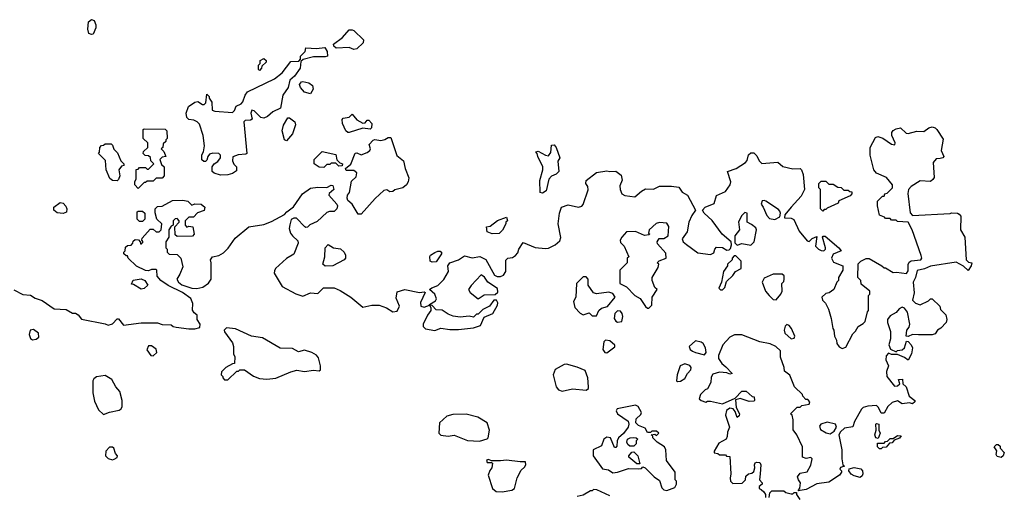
# Model space of a CAD drawing. Extents: x 2106670 to 2323771, y 35271 to 224896.
# Tile 97 of 256: x 2211225 to 2217797, y 75480 to 78659. Entities that reach past the tile are written whole.
import ezdxf

# ---------------------------------------------------------------- set-up
doc = ezdxf.new("R2010")
doc.units = 0

msp = doc.modelspace()

# ---------------------------------------------------------------- linework, layer by layer
at = {"layer": '0CON20XD'}
for points in [[(2211705, 78560), (2211687, 78567), (2211680, 78595), (2211683.3, 78645), (2211705, 78658.8), (2211723, 78653), (2211733.3, 78625), (2211733.3, 78605), (2211715, 78562.5), (2211705, 78560)], [(2213455, 78458.8), (2213425, 78473.3), (2213338.3, 78468.3), (2213321.7, 78481.7), (2213320, 78495), (2213379.3, 78540.7), (2213425, 78590), (2213445, 78590), (2213456.4, 78586.4), (2213520, 78525), (2213517.5, 78505), (2213475, 78463.3), (2213455, 78458.8)], [(2212565, 77620), (2212523, 77633), (2212510, 77645), (2212510, 77675), (2212522.5, 77695), (2212548.1, 77711.9), (2212564.3, 77735), (2212564.3, 77754.3), (2212553.4, 77763.4), (2212515, 77767.5), (2212490.9, 77759.1), (2212480, 77745), (2212475, 77720), (2212465, 77710), (2212455, 77710), (2212441.7, 77721.7), (2212440, 77755), (2212452.5, 77775), (2212457.5, 77815), (2212450, 77885), (2212425, 77960), (2212410, 77975), (2212387, 77987), (2212355, 77992.5), (2212340, 78005), (2212337, 78033), (2212351.7, 78078.3), (2212395, 78106.7), (2212415, 78112.5), (2212445, 78092.5), (2212457, 78093), (2212467, 78103), (2212475, 78160), (2212490, 78145), (2212490, 78135), (2212507, 78107), (2212510, 78055), (2212527, 78047), (2212645, 78038.8), (2212658.3, 78051.7), (2212670.3, 78079.7), (2212703, 78097), (2212715, 78110), (2212730, 78155), (2212745, 78177.5), (2212925, 78262.5), (2212976.4, 78303.6), (2213035, 78380), (2213088.3, 78381.7), (2213100, 78395), (2213100, 78415), (2213130, 78445), (2213135, 78470), (2213205, 78466.7), (2213261.7, 78471.7), (2213277, 78447), (2213280, 78415), (2213265, 78410), (2213185, 78410), (2213117.5, 78392.5), (2213101.7, 78378.3), (2213096.7, 78335), (2213059.3, 78280.7), (2213027.5, 78255), (2213016.2, 78205), (2212982, 78155), (2212965, 78067.5), (2212915, 78042.5), (2212878.3, 78011.7), (2212855, 78001.2), (2212835, 78004.2), (2212789.3, 78049.3), (2212775, 78053.8), (2212768.1, 78035), (2212776.1, 77993.9), (2212765, 77986.7), (2212730, 77985), (2212720, 77975), (2212740, 77765), (2212735, 77760), (2212683.6, 77756.4), (2212648, 77742), (2212645.6, 77715), (2212654.2, 77694.2), (2212672.5, 77675), (2212671.7, 77648.3), (2212645, 77630), (2212615, 77622.5), (2212565, 77620)], [(2212825, 78320), (2212820, 78325), (2212820, 78355), (2212830, 78365), (2212830, 78385), (2212855, 78400), (2212870, 78385), (2212870, 78375), (2212841.7, 78348.3), (2212840, 78335), (2212825, 78320)], [(2213165, 78162.9), (2213125.7, 78175), (2213099.2, 78205), (2213092, 78225), (2213105, 78243.3), (2213115, 78246.7), (2213155, 78236.2), (2213178.8, 78218.8), (2213183.8, 78195), (2213165, 78162.9)], [(2213425, 77904), (2213415, 77904), (2213402.9, 77915), (2213379.6, 77965), (2213377.5, 77992.5), (2213385, 78000), (2213423.3, 78006.7), (2213445, 78027.5), (2213475, 77990), (2213515, 77966.2), (2213530.7, 77969.3), (2213545, 77986.7), (2213555, 77986.7), (2213576.2, 77965), (2213572.5, 77935), (2213565, 77927.5), (2213515, 77933.8), (2213425, 77904)], [(2213005, 77850), (2212992.5, 77855), (2212976, 77915), (2212985.8, 77954.2), (2213015, 78002.5), (2213025, 78002.5), (2213062.5, 77975), (2213066.2, 77955), (2213046.7, 77895), (2213005, 77850)], [(2212270, 76605), (2212355, 76592.5), (2212395, 76592.5), (2212428.3, 76601.7), (2212430, 76625), (2212410, 76655), (2212410, 76685), (2212390, 76700), (2212378.3, 76718.3), (2212381.7, 76761.7), (2212366.7, 76795), (2212312.5, 76835), (2212215, 76882.5), (2212167, 76917), (2212142.5, 76945), (2212140, 76985), (2212135, 76990), (2212105, 76990), (2212085, 76980), (2212065, 76983.3), (2212005, 77012.5), (2211950, 77065), (2211945, 77080), (2211935, 77080), (2211920, 77095), (2211920, 77105), (2211930, 77115), (2211931.7, 77138.3), (2211945, 77150), (2211968.3, 77151.7), (2211980, 77165), (2211981.7, 77178.3), (2211995, 77190), (2212018.3, 77188.3), (2212030, 77175), (2212031.7, 77161.7), (2212038.3, 77161.7), (2212050, 77175), (2212040, 77185), (2212041.7, 77198.3), (2212095, 77260), (2212115, 77260), (2212135, 77240), (2212155, 77240), (2212170, 77255), (2212173.3, 77295), (2212140, 77325), (2212128.3, 77368.3), (2212130, 77395), (2212145, 77410), (2212177, 77413), (2212245, 77450), (2212315, 77452.5), (2212346.4, 77446.4), (2212375, 77420), (2212395, 77427.5), (2212436.4, 77426.4), (2212460, 77405), (2212456.4, 77383.6), (2212411.7, 77368.3), (2212385, 77340), (2212355, 77340), (2212330, 77315), (2212330, 77285), (2212341.7, 77271.7), (2212355, 77280), (2212380, 77275), (2212390, 77225), (2212378.3, 77211.7), (2212275, 77210), (2212261.7, 77221.7), (2212260, 77275), (2212290, 77305), (2212290, 77315), (2212275, 77330), (2212261.7, 77328.3), (2212250, 77315), (2212250, 77285), (2212235, 77280), (2212220, 77255), (2212220, 77205), (2212200, 77175), (2212200, 77135), (2212210, 77125), (2212210, 77105), (2212221.7, 77091.7), (2212275, 77090), (2212300, 77065), (2212313, 77007), (2212295, 76957.5), (2212273.9, 76923.9), (2212284, 76904), (2212307.3, 76887.3), (2212374.3, 76864.3), (2212407.3, 76862.7), (2212448.3, 76871.7), (2212485, 76897.5), (2212502.5, 76925), (2212503.3, 77035), (2212497.5, 77055), (2212512.5, 77075), (2212555, 77083.8), (2212585, 77100), (2212617.3, 77132.7), (2212662.3, 77197.7), (2212755, 77273.8), (2212855, 77291.2), (2212905, 77310), (2212993.6, 77356.4), (2213007.5, 77375), (2213051.7, 77408.3), (2213112.5, 77495), (2213165, 77532.5), (2213215, 77540), (2213275, 77537.5), (2213305, 77552.5), (2213315, 77550), (2213322.5, 77525), (2213291.7, 77498.3), (2213287.5, 77485), (2213342.5, 77425), (2213346.5, 77415), (2213342.5, 77395), (2213325, 77376.7), (2213293.3, 77376.7), (2213275, 77369.2), (2213210, 77310), (2213161.7, 77288.3), (2213145, 77273.3), (2213135, 77270), (2213127.5, 77275), (2213073, 77333), (2213055, 77333.3), (2213036.1, 77323.9), (2213027.5, 77287.5), (2213024.3, 77264.3), (2213033.2, 77233.2), (2213045, 77213.3), (2213080.5, 77180.5), (2213084, 77165), (2213055, 77092), (2213005, 77063.8), (2212933.3, 76995), (2212925, 76980), (2212923.3, 76965), (2212977.5, 76875), (2213067.3, 76827.3), (2213115, 76812), (2213165, 76832.5), (2213215, 76830), (2213253, 76867), (2213325, 76866.7), (2213365, 76850), (2213434.4, 76804.4), (2213515, 76736.7), (2213575, 76750), (2213625, 76750), (2213673.6, 76733.6), (2213715, 76707.5), (2213745, 76710), (2213760, 76745), (2213738.3, 76798.3), (2213745, 76840), (2213795, 76856.7), (2213893.9, 76836.1), (2213925, 76840), (2213932.5, 76835), (2213901.1, 76768.9), (2213901.4, 76745), (2213925, 76737.5), (2213960, 76750), (2213970, 76735), (2213970, 76715), (2213946.4, 76683.6), (2213917.5, 76625), (2213918.3, 76608.3), (2213933.3, 76593.3), (2213995, 76581.2), (2214035, 76596.7), (2214095, 76587.5), (2214155, 76587.5), (2214255, 76600), (2214300, 76615), (2214325, 76670), (2214382.5, 76695), (2214415, 76750), (2214416.4, 76766.4), (2214407.5, 76785), (2214390, 76785), (2214360, 76745), (2214317, 76723), (2214285, 76690), (2214275, 76690), (2214255, 76670), (2214225, 76677.5), (2214165, 76670), (2214118.3, 76678.3), (2214085, 76690), (2214045, 76717.5), (2214005, 76720), (2213978.3, 76748.3), (2213960, 76750), (2213960, 76755), (2214000.7, 76779.3), (2214006.2, 76793.8), (2213995.5, 76825.5), (2213960, 76855), (2213975, 76868), (2214015, 76882.5), (2214056.4, 76923.6), (2214087.5, 76975), (2214082.5, 77015), (2214097, 77033), (2214155, 77053.3), (2214195, 77081.2), (2214245, 77067.5), (2214297, 77077), (2214336.4, 77056.4), (2214395, 76952.5), (2214413, 76943), (2214435, 76942.5), (2214455, 76952.5), (2214470, 76975), (2214469.3, 77050.7), (2214484.1, 77065.9), (2214515, 77070), (2214535, 77082), (2214549.5, 77100.5), (2214556, 77125), (2214585, 77170), (2214665, 77137.5), (2214735, 77130), (2214755, 77132.5), (2214800, 77155), (2214829.3, 77180.7), (2214836.4, 77203.6), (2214820, 77295), (2214827.5, 77365), (2214842.5, 77405), (2214885, 77422.5), (2214955, 77406.7), (2214976.4, 77413.6), (2214986.2, 77423.8), (2215018.3, 77521.7), (2215016.7, 77545), (2215003.8, 77565), (2215006.4, 77583.6), (2215075, 77637.5), (2215145, 77648.8), (2215165, 77643.3), (2215205, 77646.2), (2215240.7, 77620.7), (2215247, 77587), (2215231.7, 77548.3), (2215233.3, 77525), (2215243.9, 77493.9), (2215263.6, 77483.6), (2215330, 77475), (2215375, 77513.8), (2215402.7, 77527.3), (2215455, 77526.7), (2215495, 77546.7), (2215575, 77546.7), (2215625, 77540), (2215647, 77507), (2215682.5, 77485), (2215736.7, 77385), (2215710.4, 77349.6), (2215691.4, 77305), (2215679.5, 77240.5), (2215646.7, 77195), (2215653.3, 77175), (2215675.5, 77155.5), (2215751.7, 77101.7), (2215835, 77089.6), (2215859.2, 77100.8), (2215865, 77126.2), (2215875, 77139.1), (2215915, 77135.4), (2215945, 77118.1), (2215959.7, 77120.3), (2215970.5, 77129.5), (2215976.7, 77155), (2215973.8, 77175), (2215913.3, 77225), (2215847.3, 77317.3), (2215793.3, 77365), (2215782.5, 77385), (2215800, 77405), (2215859.3, 77430.7), (2215877, 77483), (2215935, 77510), (2215966.7, 77555), (2215972.5, 77575), (2215950, 77645), (2216006.7, 77663.3), (2216070, 77705), (2216081.7, 77718.3), (2216090, 77755), (2216105, 77770), (2216125, 77770), (2216145, 77750), (2216160, 77715), (2216178.3, 77698.3), (2216285, 77706.7), (2216318.3, 77678.3), (2216385, 77661.2), (2216435, 77663.3), (2216443.3, 77655), (2216454, 77625), (2216464.4, 77525), (2216440.3, 77479.7), (2216375, 77406.2), (2216332.5, 77355), (2216330, 77335), (2216375, 77332.5), (2216393, 77323), (2216426.7, 77245), (2216480.7, 77180.7), (2216495, 77177.5), (2216515, 77197.5), (2216545, 77210), (2216536.7, 77145), (2216556.2, 77125), (2216575, 77115.6), (2216592.5, 77115), (2216602.5, 77125), (2216602.9, 77135), (2216583.3, 77205), (2216588.3, 77211.7), (2216601.7, 77211.7), (2216692.5, 77135), (2216707.5, 77115), (2216655, 77090.8), (2216644.2, 77065), (2216657.7, 77037.7), (2216720, 77015), (2216720, 76985), (2216690, 76935), (2216690, 76915), (2216680, 76905), (2216660, 76855), (2216627, 76833), (2216605, 76830), (2216580, 76805), (2216582.5, 76785), (2216603.6, 76763.6), (2216622.5, 76725), (2216641.7, 76661.7), (2216652.5, 76595), (2216660, 76585), (2216663, 76543), (2216677, 76517), (2216680, 76495), (2216695, 76472.5), (2216715, 76462.5), (2216739.3, 76470.7), (2216785, 76560), (2216803, 76577), (2216820.7, 76609.3), (2216855, 76627.5), (2216868.3, 76641.7), (2216883, 76707), (2216890, 76715), (2216890, 76815), (2216900, 76825), (2216900, 76845), (2216841.7, 76891.7), (2216840, 76915), (2216820, 76935), (2216821.7, 77028.3), (2216840, 77045), (2216875, 77062.5), (2216895, 77062.5), (2216980, 77015), (2216995, 77000), (2217005, 77000), (2217055, 76970), (2217078.3, 76971.7), (2217145, 76963.3), (2217155, 76980), (2217156.1, 77023.9), (2217161.9, 77038.1), (2217175, 77047.1), (2217240, 77055), (2217246.7, 77065), (2217243, 77083), (2217182.5, 77255), (2217156.4, 77306.4), (2217085, 77310), (2217075, 77320), (2217045, 77320), (2217035, 77330), (2217005, 77330), (2216998.3, 77338.3), (2216963, 77353), (2216950, 77415), (2216950, 77445), (2216985, 77480), (2216995, 77480), (2217000, 77495), (2217015, 77500), (2217050, 77535), (2217050, 77555), (2217010, 77605), (2216945, 77632.5), (2216926.4, 77656.4), (2216902.3, 77752.3), (2216901.2, 77805), (2216938, 77872), (2216952.9, 77877.1), (2216986.9, 77866.9), (2217045, 77825.8), (2217066.7, 77823.3), (2217068.8, 77835), (2217046.9, 77885), (2217045.7, 77905), (2217055, 77919.2), (2217075, 77929.2), (2217105, 77936.2), (2217141.1, 77901.1), (2217155, 77897.5), (2217214.1, 77914.1), (2217259.3, 77910.7), (2217293.9, 77936.1), (2217315, 77943.3), (2217335, 77936.7), (2217347.5, 77925), (2217389.7, 77859.7), (2217376.4, 77785), (2217392.5, 77745), (2217387.5, 77735), (2217369.3, 77730.7), (2217342.1, 77727.9), (2217322, 77705), (2217328.8, 77605), (2217319.5, 77590.5), (2217303.3, 77576.7), (2217235, 77582), (2217175, 77543.8), (2217156.7, 77525), (2217153, 77497), (2217168.3, 77368.3), (2217185, 77350), (2217435, 77362.5), (2217445, 77367.5), (2217485, 77366.2), (2217495, 77360), (2217506.2, 77345), (2217503.6, 77253.6), (2217532.5, 77205), (2217543, 77053), (2217558.3, 77038.3), (2217580, 77035), (2217576.2, 77015), (2217555, 76982.5), (2217525, 77012.5), (2217475, 77037.5), (2217305, 77012), (2217265, 76994), (2217215, 76982.5), (2217204.2, 76935), (2217188.5, 76905), (2217195.8, 76834.2), (2217183.3, 76785), (2217204.3, 76764.3), (2217235, 76753.3), (2217290.7, 76779.3), (2217305, 76792.5), (2217315, 76792.5), (2217367.5, 76745), (2217371.7, 76721.7), (2217407, 76687), (2217413.3, 76655), (2217410, 76635), (2217373, 76597), (2217350, 76585), (2217335, 76560), (2217315, 76552.5), (2217223.9, 76553.9)], [(2212015, 77530), (2211992.5, 77555), (2211992.5, 77575), (2212002.5, 77595), (2212001.7, 77658.3), (2212015, 77660), (2212025, 77670), (2212065, 77670), (2212075, 77660), (2212085, 77660), (2212120, 77695), (2212100, 77715), (2212098.3, 77738.3), (2212085, 77750), (2212061.7, 77751.7), (2212050, 77765), (2212051.7, 77778.3), (2212080, 77805), (2212080, 77835), (2212050, 77865), (2212050, 77925), (2212055, 77930), (2212195, 77927.5), (2212207.5, 77915), (2212210, 77865), (2212200, 77855), (2212200, 77845), (2212181.7, 77828.3), (2212180, 77805), (2212170, 77795), (2212187, 77777), (2212200, 77745), (2212175, 77740), (2212160, 77725), (2212171.7, 77691.7), (2212190, 77675), (2212190, 77615), (2212175, 77600), (2212135, 77600), (2212115, 77580), (2212075, 77580), (2212065, 77570), (2212055, 77570), (2212015, 77530)], [(2211875, 77582.5), (2211843.6, 77583.6), (2211827, 77597), (2211803.3, 77655), (2211797, 77717), (2211750, 77765), (2211757, 77773), (2211760, 77805), (2211771.7, 77818.3), (2211785, 77820), (2211795, 77830), (2211835, 77830), (2211845, 77820), (2211853, 77793), (2211878.3, 77768.3), (2211900, 77715), (2211920, 77695), (2211920, 77685), (2211905, 77680), (2211887.5, 77655), (2211892.5, 77615), (2211885, 77590), (2211875, 77582.5)], [(2213505, 77360), (2213485, 77360), (2213443.3, 77425), (2213415, 77450), (2213410, 77465), (2213412.5, 77485), (2213426.2, 77505), (2213440.5, 77579.5), (2213470.9, 77609.1), (2213475.4, 77635.4), (2213455, 77650.6), (2213405, 77650), (2213400, 77665), (2213435.7, 77694.3), (2213465, 77766.2), (2213475, 77768), (2213505, 77756), (2213545, 77771.2), (2213562.5, 77785), (2213566.7, 77795), (2213557.5, 77825), (2213585, 77852.5), (2213595, 77857.5), (2213635, 77852), (2213661.7, 77858.3), (2213685, 77872.5), (2213701.7, 77871.7), (2213741.7, 77751.7), (2213786.7, 77715), (2213797.5, 77665), (2213821.7, 77601.7), (2213817.5, 77575), (2213807.5, 77555), (2213782.5, 77535), (2213728.8, 77521.2), (2213715, 77510), (2213695, 77507.5), (2213675, 77522.5), (2213655, 77517.5), (2213597, 77463), (2213505, 77360)], [(2214715, 77500), (2214700, 77505), (2214696.7, 77585), (2214716.7, 77655), (2214716.7, 77675), (2214682.5, 77745), (2214680, 77765), (2214670, 77775), (2214685, 77780), (2214735, 77752.5), (2214755, 77750), (2214769.3, 77770.7), (2214775, 77820), (2214791.7, 77821.7), (2214806.7, 77805), (2214830, 77735), (2214817, 77713), (2214823.3, 77645), (2214805, 77626.7), (2214775, 77613.3), (2214756.4, 77593.6), (2214740, 77515), (2214715, 77500)], [(2213255, 77670), (2213223, 77673), (2213190, 77695), (2213190, 77725), (2213245, 77777.5), (2213335, 77757.5), (2213341.7, 77721.7), (2213361.7, 77701.7), (2213380, 77695), (2213378.3, 77681.7), (2213355, 77680), (2213335, 77700), (2213305, 77700), (2213295, 77690), (2213275, 77690), (2213255, 77670)], [(2216585, 77380), (2216570, 77395), (2216570, 77525), (2216560, 77535), (2216560, 77565), (2216575, 77580), (2216605, 77580), (2216625, 77560), (2216655, 77560), (2216685, 77540), (2216708.3, 77538.3), (2216725, 77520), (2216755, 77520), (2216765, 77510), (2216778.3, 77508.3), (2216780, 77495), (2216768.3, 77481.7), (2216691.7, 77448.3), (2216688.3, 77431.7), (2216615, 77400), (2216605, 77390), (2216595, 77390), (2216585, 77380)], [(2211515, 77363.3), (2211475, 77367.5), (2211452.5, 77385), (2211453.6, 77406.4), (2211495, 77437.5), (2211515, 77432.5), (2211533.6, 77413.6), (2211540, 77395), (2211536.4, 77373.6), (2211515, 77363.3)], [(2216265, 77323.3), (2216298.3, 77341.7), (2216303.3, 77365), (2216298.3, 77378.3), (2216290, 77390), (2216206.1, 77446.1), (2216195, 77451.2), (2216181.7, 77448.3), (2216173.3, 77425), (2216187, 77407), (2216210.9, 77350.9), (2216230.7, 77330.7), (2216265, 77323.3)], [(2212045, 77310), (2212025, 77310), (2212010, 77325), (2212010, 77375), (2212015, 77380), (2212045, 77380), (2212060, 77365), (2212060, 77325), (2212045, 77310)], [(2216105, 77152), (2216126.7, 77173.3), (2216143.8, 77255), (2216138, 77268), (2216110, 77290), (2216080, 77305), (2216080, 77365), (2216065, 77370), (2216045, 77350), (2216023, 77307), (2216030, 77255), (2215998.8, 77215), (2215998.3, 77168.3), (2216015, 77152.5), (2216045, 77163.3), (2216105, 77152)], [(2214378.3, 77228.3), (2214345, 77240), (2214340, 77275), (2214365, 77280), (2214415, 77316.7), (2214475, 77340), (2214480, 77315), (2214470, 77305), (2214470, 77295), (2214447, 77253), (2214425, 77230), (2214378.3, 77228.3)], [(2215425, 76730), (2215445, 76750), (2215447.5, 76805), (2215480, 76855), (2215465, 76870), (2215447.5, 76915), (2215447.5, 76935), (2215487, 77003), (2215490, 77025), (2215480, 77035), (2215493.3, 77046.7), (2215540, 77065), (2215538.3, 77098.3), (2215481.7, 77161.7), (2215480, 77175), (2215493, 77197), (2215525, 77197.5), (2215552.5, 77215), (2215557.3, 77277.3), (2215545, 77300), (2215495, 77304.2), (2215473, 77297), (2215426.7, 77255), (2215422.5, 77232.5), (2215430, 77225), (2215425, 77220), (2215395, 77217.5), (2215335, 77242.5), (2215275, 77240), (2215243.6, 77206.4), (2215232.5, 77185), (2215235, 77170), (2215260, 77145), (2215290, 77075), (2215280, 77065), (2215280, 77035), (2215230, 76985), (2215230, 76895), (2215275, 76872.5), (2215330, 76815), (2215366.4, 76796.4), (2215401.7, 76741.7), (2215415, 76730), (2215425, 76730)], [(2213265, 77012.5), (2213247.5, 77025), (2213261.2, 77075), (2213263.8, 77135), (2213285, 77157.5), (2213320, 77135), (2213367, 77127), (2213390, 77105), (2213400, 77085), (2213400, 77065), (2213390, 77055), (2213315, 77013.8), (2213265, 77012.5)], [(2213978.3, 77038.3), (2213964.1, 77044.1), (2213963.6, 77076.4), (2213967.5, 77085), (2213995, 77102.5), (2214015, 77112.5), (2214031.7, 77111.7), (2214040, 77105), (2214040, 77095), (2214005, 77041.2), (2213978.3, 77038.3)], [(2215915, 76852.5), (2215931.7, 76868.3), (2215941.7, 76908.3), (2215985, 76950), (2216003.3, 76976.7), (2216040, 76995), (2216040, 77045), (2216005, 77080), (2215995, 77080), (2215980, 77065), (2215980, 77055), (2215950, 77025), (2215950, 77015), (2215923.6, 76976.4), (2215910, 76905), (2215892.5, 76865), (2215903, 76853), (2215915, 76852.5)], [(2212035, 76857.5), (2211985, 76890), (2211971.7, 76891.7), (2211981.7, 76918.3), (2212035, 76927.5), (2212060, 76915), (2212080, 76885), (2212055, 76862.5), (2212035, 76857.5)], [(2214285, 76792.5), (2214325, 76819.4), (2214398.3, 76821.7), (2214417, 76837), (2214413.3, 76863.3), (2214348.8, 76905), (2214328.1, 76938.1), (2214305, 76953.3), (2214238.3, 76881.7), (2214221.2, 76855), (2214231.2, 76835), (2214285, 76792.5)], [(2215075, 76680), (2215090, 76715), (2215108.3, 76731.7), (2215148.3, 76741.7), (2215200, 76805), (2215185, 76830), (2215158.3, 76838.3), (2215075, 76827.5), (2215053.9, 76833.9), (2215020, 76885), (2215020, 76925), (2215005, 76940), (2214985, 76940), (2214942.5, 76895), (2214937.5, 76805), (2214922.5, 76775), (2214930, 76735), (2214965, 76697.5), (2214985, 76687.5), (2215025, 76700), (2215045, 76680), (2215075, 76680)], [(2216275, 76787.5), (2216306.1, 76823.9), (2216313.3, 76845), (2216312.5, 76895), (2216325, 76910), (2216327.5, 76925), (2216327, 76947), (2216315, 76957.5), (2216255, 76957.5), (2216195, 76932.5), (2216180, 76905), (2216202.5, 76845), (2216226.7, 76815), (2216255, 76790), (2216275, 76787.5)], [(2211185, 76853.3), (2211245, 76822.5), (2211297, 76817), (2211328.3, 76798.3), (2211375, 76782.5), (2211455, 76727.5), (2211535, 76722.5), (2211578.3, 76698.3), (2211597, 76697), (2211615, 76687.5), (2211638.3, 76658.3), (2211795, 76626.7), (2211815, 76617.5), (2211843.6, 76626.4), (2211875, 76660), (2211885, 76660), (2211918.3, 76618.3), (2212035, 76632.5), (2212145, 76632.5), (2212175, 76622.5), (2212235, 76620), (2212248.3, 76608.3), (2212270, 76605)], [(2215215, 76637.5), (2215245, 76642.5), (2215251.2, 76675), (2215245.9, 76695.9), (2215235, 76710), (2215215, 76712.5), (2215197.5, 76695), (2215193, 76663), (2215203.6, 76643.6), (2215215, 76637.5)], [(2217223.9, 76553.9), (2217183.9, 76556.1), (2217155, 76542.5), (2217143, 76543), (2217146.2, 76585), (2217161.2, 76605), (2217166.7, 76625), (2217150, 76705), (2217131.2, 76731.2), (2217115, 76736.7), (2217095, 76726.7), (2217075, 76702.5), (2217035, 76680), (2217017.5, 76655), (2217017.5, 76635), (2217036.7, 76575), (2217037, 76527), (2217026.2, 76485), (2217037, 76457), (2217075, 76440), (2217085, 76447.5), (2217115, 76452.5), (2217130, 76465), (2217145, 76510), (2217155, 76507.5), (2217175, 76486.7), (2217183.3, 76465), (2217177.5, 76425), (2217155, 76382.5), (2217131.2, 76401.2), (2217085, 76422.5), (2217045, 76422.5), (2217025, 76430), (2217007.5, 76412.5), (2217006.7, 76385), (2217023.3, 76345), (2217011.7, 76308.3), (2217013.8, 76275), (2217065, 76210), (2217085, 76212.5), (2217100, 76225), (2217090, 76255), (2217116.7, 76256.7), (2217120, 76225), (2217142.5, 76205), (2217163, 76143), (2217200, 76115), (2217200, 76105), (2217185, 76092.5), (2217165, 76097.5), (2217115, 76092.5), (2217085, 76112.5), (2217048.3, 76101.7), (2217020, 76075), (2216995, 76030), (2216975, 76030), (2216958.3, 76068.3), (2216945, 76080), (2216885, 76076.7), (2216855, 76066.7), (2216843.6, 76056.4), (2216797, 75973), (2216785, 75937.5), (2216730.3, 75929.7), (2216703.3, 75905), (2216693.3, 75885), (2216712.5, 75785), (2216712.5, 75725), (2216720, 75685), (2216730, 75675), (2216703, 75667), (2216700, 75655), (2216710, 75645), (2216710, 75635), (2216697.5, 75615), (2216625, 75567.5), (2216545, 75556.7), (2216475, 75520), (2216420, 75510), (2216431.7, 75528.3), (2216437.5, 75565), (2216423.3, 75583.3), (2216417.5, 75605), (2216435, 75627.5), (2216482, 75638), (2216505, 75682.5), (2216513.6, 75723.6), (2216505, 75733.3), (2216475, 75727.5), (2216450, 75735), (2216450, 75805), (2216412.5, 75885), (2216388.3, 75918.3), (2216387.5, 75985), (2216380, 76015), (2216370, 76025), (2216415, 76070), (2216435, 76070), (2216445, 76080), (2216495, 76090), (2216500, 76105), (2216485, 76120), (2216471.7, 76121.7), (2216453, 76143), (2216450, 76155), (2216396.2, 76206.2), (2216365, 76282.5), (2216329.3, 76309.3), (2216326.7, 76335), (2216303.6, 76403.6), (2216302.5, 76445), (2216272.5, 76475), (2216235, 76493.8), (2216166.1, 76506.1), (2216045, 76553.3), (2215997, 76553), (2215965, 76537.5), (2215917.5, 76485), (2215890, 76415), (2215890, 76395), (2215910.7, 76360.7), (2215939.3, 76339.3), (2215980, 76295), (2215965, 76290), (2215945, 76300), (2215895, 76302.5), (2215850.7, 76289.3), (2215840.7, 76269.3), (2215837.5, 76235), (2215817, 76193), (2215800, 76185), (2215770, 76155), (2215760, 76125), (2215773, 76113), (2215805, 76102.5), (2215815, 76110), (2215835, 76110), (2215915, 76092.5), (2216000, 76130), (2216045, 76177.5), (2216075, 76177.5), (2216115, 76140), (2216128.3, 76138.3), (2216130, 76115), (2216125, 76110), (2216095, 76107.5), (2216035, 76126.7), (2216002.5, 76117.5), (2216008, 76068), (2216030, 76025), (2216028.3, 76011.7), (2216015, 76000), (2216000.7, 76040.7), (2215987.7, 76057.7), (2215965, 76062.5), (2215942, 76048), (2215936.7, 76015), (2215962.5, 75935), (2215948.3, 75901.7), (2215947, 75873), (2215940, 75855), (2215891.7, 75828.3), (2215860, 75775), (2215860, 75765), (2215885, 75760), (2215895, 75750), (2215935, 75750), (2215943, 75743), (2215965, 75740), (2215972.5, 75625), (2215967.5, 75595), (2215970, 75575), (2215985, 75560), (2216048.3, 75561.7), (2216070, 75585), (2216071.7, 75608.3), (2216090, 75625), (2216111.7, 75628.3), (2216125, 75640), (2216132.5, 75665), (2216130, 75685), (2216135, 75697.5), (2216145, 75702.5), (2216165, 75700), (2216172.5, 75685), (2216166.7, 75625), (2216162.5, 75585), (2216180, 75565), (2216180, 75555), (2216161.7, 75538.3), (2216160, 75525), (2216175, 75520), (2216193, 75503), (2216202.5, 75485), (2216202.5, 75465)], [(2211310.5, 76520.5), (2211335, 76523.8), (2211351.7, 76538.3), (2211350, 76565), (2211317.4, 76587.4), (2211295.8, 76584.2), (2211288.6, 76555), (2211297.7, 76527.7), (2211310.5, 76520.5)], [(2212615, 76252.5), (2212675, 76310), (2212685, 76310), (2212695, 76320), (2212725, 76320), (2212785, 76276.7), (2212825, 76261.2), (2212873.6, 76256.4), (2212935, 76263.3), (2213035, 76306), (2213075, 76316), (2213125, 76308.8), (2213185, 76316.7), (2213225, 76312.5), (2213231.7, 76318.3), (2213232.5, 76345), (2213218.8, 76398.8), (2213205, 76416.2), (2213175, 76435.8), (2213125, 76450), (2213085, 76440), (2213045, 76462.5), (2212964.4, 76464.4), (2212845, 76532.5), (2212773, 76543), (2212665, 76592.5), (2212605, 76600), (2212590, 76585), (2212593, 76573), (2212645, 76500), (2212652.5, 76475), (2212652.5, 76425), (2212660, 76405), (2212658.3, 76361.7), (2212645, 76360), (2212600, 76335), (2212572.5, 76305), (2212570, 76285), (2212580, 76275), (2212580, 76265), (2212593, 76253), (2212615, 76252.5)], [(2216375, 76527.1), (2216395, 76530.8), (2216398.9, 76545), (2216375.8, 76595), (2216361.2, 76615), (2216345, 76621.2), (2216335, 76610), (2216327.5, 76585), (2216332.5, 76565), (2216375, 76527.1)], [(2215145, 76432.5), (2215196.4, 76473.6), (2215197, 76483), (2215165, 76512.5), (2215135, 76516.7), (2215123.3, 76505), (2215117.5, 76455), (2215130, 76435), (2215145, 76432.5)], [(2215795, 76420), (2215807.5, 76435), (2215802.5, 76465), (2215787.5, 76495), (2215773.6, 76503.6), (2215735, 76512.5), (2215693.3, 76475), (2215700, 76455), (2215715, 76444), (2215735, 76433.8), (2215795, 76420)], [(2212115, 76412.5), (2212140, 76435), (2212137, 76457), (2212105, 76480), (2212085, 76480), (2212073, 76453), (2212100, 76415), (2212115, 76412.5)], [(2214845, 76177.5), (2214915, 76191.2), (2215005, 76183.3), (2215022.5, 76195), (2215022.5, 76205), (2215016.4, 76266.4), (2215000, 76315), (2214947, 76337), (2214875, 76356.7), (2214860, 76355), (2214799.3, 76320.7), (2214786.7, 76285), (2214806.2, 76205), (2214821.2, 76185), (2214845, 76177.5)], [(2215615, 76240), (2215635, 76242.5), (2215665, 76260), (2215682.5, 76295), (2215705, 76320), (2215707.5, 76335), (2215698.3, 76348.3), (2215665, 76358.8), (2215632.5, 76345), (2215612.5, 76285), (2215610, 76245), (2215615, 76240)], [(2211785, 76020), (2211823.6, 76036.4), (2211889.5, 76050.5), (2211901.7, 76058.3), (2211910, 76075), (2211910, 76115), (2211893.3, 76175), (2211865.9, 76205.9), (2211840, 76255), (2211795, 76281.2), (2211738.3, 76271.7), (2211720.5, 76259.5), (2211713.8, 76245), (2211713.9, 76166.1), (2211725, 76110), (2211751.7, 76051.7), (2211785, 76020)], [(2215545, 75512.5), (2215597, 75533), (2215610, 75555), (2215610, 75575), (2215600, 75585), (2215600, 75635), (2215543, 75713), (2215537.5, 75785), (2215530, 75805), (2215480, 75835), (2215450, 75865), (2215450, 75875), (2215440, 75885), (2215465, 75890), (2215475, 75880), (2215490, 75895), (2215475, 75910), (2215445, 75910), (2215435, 75900), (2215415, 75900), (2215398.8, 75928.8), (2215355, 75946.9), (2215337.1, 75965), (2215339.1, 75990.9), (2215370.6, 76019.4), (2215375.9, 76034.1), (2215352.9, 76075), (2215335, 76082.5), (2215212.5, 76057.5), (2215205.9, 76045), (2215214.2, 76024.2), (2215286, 75975), (2215291.9, 75955), (2215287.1, 75935), (2215255.6, 75894.4), (2215222.5, 75865), (2215213.3, 75845), (2215211.7, 75808.3), (2215205, 75800), (2215195, 75800), (2215168, 75865), (2215145, 75868.5), (2215124.5, 75855), (2215109.3, 75810.7), (2215053.5, 75785), (2215052, 75745), (2215115, 75657.5), (2215155, 75650), (2215185, 75630), (2215215, 75634.3), (2215289.3, 75660.7), (2215355, 75657.5), (2215375, 75660), (2215385, 75670), (2215400, 75665), (2215460, 75605), (2215495, 75580), (2215510.7, 75530.7), (2215525, 75517.5), (2215545, 75512.5)], [(2214295, 75843.3), (2214345, 75857.5), (2214352.5, 75865), (2214361.2, 75915), (2214344.2, 75964.2), (2214283.6, 76003.6), (2214205, 76023.3), (2214115, 76020), (2214075, 76008.8), (2214026.7, 75965), (2214023.3, 75895), (2214035, 75882.5), (2214085, 75876.7), (2214125, 75883.3), (2214215, 75846.7), (2214295, 75843.3)], [(2216635, 75892), (2216661.2, 75908.8), (2216676.2, 75935), (2216670, 75955), (2216615, 75968.6), (2216573.1, 75956.9), (2216563.6, 75943.6), (2216570, 75920), (2216607, 75897), (2216635, 75892)], [(2216955, 75860), (2216940, 75865), (2216933.3, 75885), (2216942.5, 75915), (2216940, 75955), (2216945, 75960), (2216960, 75955), (2216960, 75915), (2216967.5, 75895), (2216955, 75860)], [(2215298.3, 75808.3), (2215285, 75820), (2215277.5, 75835), (2215282.5, 75855), (2215300, 75865), (2215325, 75866.7), (2215340, 75865), (2215350, 75855), (2215340, 75845), (2215340, 75825), (2215325, 75810), (2215298.3, 75808.3)], [(2216975, 75790), (2216965, 75790), (2216950, 75805), (2216951.7, 75828.3), (2216995, 75830), (2217005, 75840), (2217018.3, 75841.7), (2217035, 75860), (2217055, 75860), (2217085, 75880), (2217108.3, 75878.3), (2217098.3, 75861.7), (2217061.7, 75848.3), (2217048.3, 75831.7), (2217031.7, 75828.3), (2217008.3, 75801.7), (2216985, 75800), (2216975, 75790)], [(2211845, 75717.5), (2211855, 75722.5), (2211876.4, 75733.6), (2211877.5, 75745), (2211865, 75760), (2211852.5, 75795), (2211845, 75802.5), (2211825, 75802.5), (2211800, 75775), (2211797.5, 75745), (2211815, 75726.7), (2211845, 75717.5)], [(2217775, 75732.5), (2217750, 75740), (2217743, 75753), (2217747.5, 75777.5), (2217730, 75805), (2217745, 75820), (2217755, 75820), (2217768.3, 75808.3), (2217770, 75795), (2217797, 75767), (2217790, 75745), (2217775, 75732.5)], [(2214445, 75503.3), (2214510, 75515), (2214527.5, 75525), (2214545, 75597.5), (2214571.7, 75648.3), (2214595, 75667.5), (2214602.5, 75685), (2214600, 75705), (2214565, 75703.3), (2214475, 75716.2), (2214435, 75710), (2214375, 75710), (2214355, 75720), (2214340, 75715), (2214345, 75700), (2214375, 75700), (2214380, 75695), (2214377.5, 75665), (2214363, 75647), (2214352.5, 75615), (2214380, 75525), (2214405.5, 75505.5), (2214445, 75503.3)], [(2215365, 75690), (2215345, 75690), (2215290, 75735), (2215290, 75745), (2215311.7, 75768.3), (2215325, 75770), (2215350, 75745), (2215365, 75690)], [(2216835, 75600), (2216795, 75610), (2216775, 75622.5), (2216760, 75645), (2216761.7, 75658.3), (2216795, 75666.7), (2216838.3, 75658.3), (2216850, 75645), (2216852.5, 75625), (2216848.3, 75611.7), (2216835, 75600)], [(2215165, 75476.7), (2215077, 75517), (2215055, 75520), (2215045, 75510), (2215035, 75510), (2214985, 75482.5), (2214945, 75472.5)], [(2216227.5, 75465), (2216233, 75497), (2216245, 75510), (2216325, 75510), (2216338.3, 75498.3), (2216375, 75490), (2216385, 75490), (2216395, 75500), (2216410, 75500), (2216410, 75485), (2216432.3, 75452.3)]]:
    msp.add_lwpolyline(points, dxfattribs=at)

doc.saveas('drawing.dxf')
